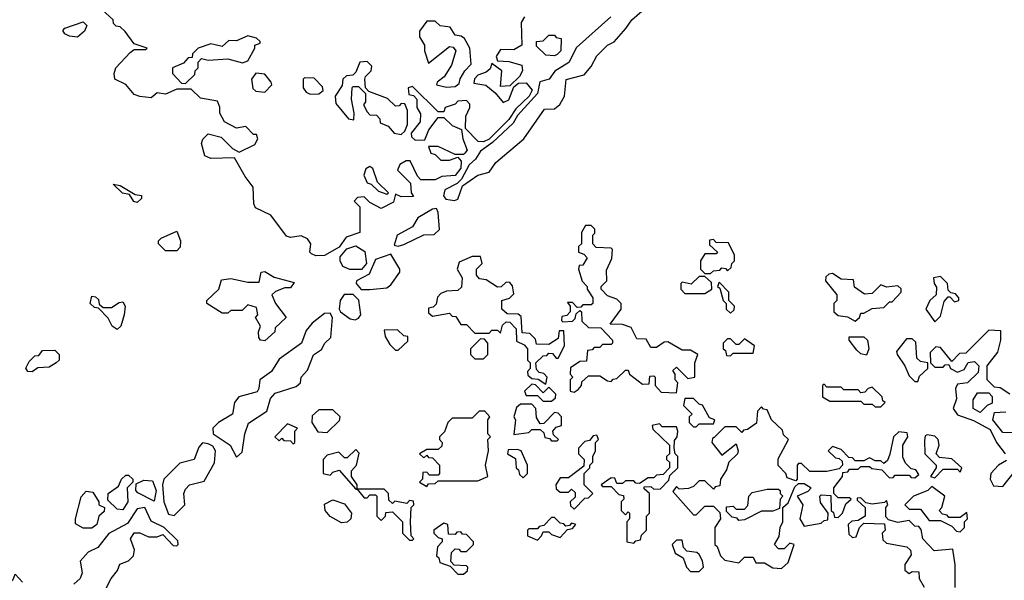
# Model space of a CAD drawing. Extents: x 2737310 to 2869991, y 870230 to 1012730.
# Tile 175 of 256: x 2756921 to 2760390, y 964789 to 966765. Entities that reach past the tile are written whole.
import ezdxf

# ---------------------------------------------------------------- set-up
doc = ezdxf.new("R2010")
doc.units = 0

msp = doc.modelspace()

# ---------------------------------------------------------------- linework, layer by layer
at = {"layer": '0CON02XD'}
for points in [[(2757995, 965934), (2757965, 965932), (2757949.3, 965939.3), (2757943.3, 965945), (2757947.5, 965975), (2757935, 965992.5), (2757913, 966003), (2757875, 965996.7), (2757861.7, 966001.7), (2757806.4, 966076.4), (2757752.3, 966102.3), (2757746.4, 966116.4), (2757743.3, 966175), (2757715, 966212.5), (2757678.3, 966278.3), (2757595, 966275.8), (2757573.8, 966285), (2757561.7, 966328.3), (2757566.4, 966343.6), (2757585, 966362.5), (2757630.7, 966350.7), (2757670.7, 966310.7), (2757695, 966297.5), (2757750, 966325), (2757760, 966345), (2757755, 966360), (2757745, 966360), (2757718.3, 966388.3), (2757685, 966382.5), (2757642.5, 966405), (2757626.7, 966435), (2757626.7, 966456.7), (2757618.3, 966478.3), (2757558.3, 966488.3), (2757525, 966520), (2757475, 966520), (2757435, 966502.5), (2757405, 966507.5), (2757385, 966490), (2757344.1, 966494.1), (2757325, 966501.2), (2757295, 966536), (2757256.7, 966555), (2757253.8, 966575), (2757260, 966595), (2757310.7, 966649.3), (2757325, 966660), (2757365, 966660), (2757370, 966665), (2757325, 966680), (2757293, 966723), (2757275, 966740), (2757261.7, 966741.7), (2757251.7, 966751.7), (2757250, 966765), (2757210.7, 966800.7)], [(2759004, 966775), (2758883, 966667), (2758855.6, 966614.4), (2758806.1, 966583.9), (2758786.7, 966555), (2758754, 966546), (2758745.4, 966504.6), (2758675, 966427.5), (2758659.5, 966400.5), (2758587.4, 966332.6), (2758545, 966301.2), (2758526.8, 966273.2), (2758505, 966253.8), (2758477.7, 966202.3), (2758462.5, 966187.5), (2758418.8, 966165), (2758414.1, 966144.1), (2758422.5, 966132.5), (2758452.5, 966127.5), (2758465, 966132.5), (2758481.2, 966178.8), (2758535, 966216.7), (2758575, 966227.5), (2758598.3, 966261.7), (2758697.5, 966345), (2758770.7, 966449.3), (2758805, 966451.2), (2758824.1, 966465.9), (2758840, 966495), (2758846.1, 966553.9), (2758909.3, 966570.7), (2758935, 966600), (2758955, 966637.5), (2758992.5, 966675), (2759015, 966687.5), (2759056.1, 966733.9), (2759077.5, 966765), (2759112.5, 966795)], [(2757125, 966703.8), (2757096.4, 966706.4), (2757080, 966715), (2757073, 966727), (2757080, 966735), (2757145, 966757.5), (2757157.5, 966745), (2757150, 966725), (2757125, 966703.8)], [(2758700, 966775), (2758687.5, 966755), (2758690, 966675), (2758661.7, 966658.3), (2758615, 966660), (2758600, 966635), (2758605, 966620), (2758645, 966617.5), (2758690, 966605), (2758692.5, 966585), (2758682.5, 966565), (2758648.3, 966531.7), (2758615, 966530), (2758620, 966585), (2758585, 966610), (2758578.3, 966591.7), (2758565, 966580), (2758535, 966570), (2758523, 966557), (2758521.7, 966541.7), (2758563.6, 966533.6), (2758596.7, 966506.7), (2758625, 966472.5), (2758645, 966482.5), (2758661.7, 966528.3), (2758678.3, 966541.7), (2758705, 966542.5), (2758726.6, 966516.6), (2758715.6, 966495), (2758669.5, 966450.5), (2758645, 966412.9), (2758575, 966343.5), (2758555, 966334.4), (2758536, 966336), (2758491.7, 966381.7), (2758493.3, 966425), (2758507.5, 966455), (2758507, 966467), (2758495, 966480), (2758465, 966477.5), (2758455, 966467.5), (2758420, 966455), (2758415, 966440), (2758395, 966440), (2758305, 966530), (2758290, 966525), (2758291.7, 966501.7), (2758308.3, 966498.3), (2758320, 966485), (2758320, 966455), (2758333, 966433), (2758332.5, 966405), (2758300, 966365), (2758301.7, 966351.7), (2758315, 966340), (2758348.3, 966341.7), (2758363, 966377), (2758395, 966420), (2758415, 966420), (2758445, 966392.5), (2758478.3, 966378.3), (2758482.5, 966345), (2758497.5, 966305), (2758490, 966295), (2758485, 966290), (2758455, 966290), (2758395, 966317.5), (2758361.7, 966318.3), (2758370, 966295), (2758385, 966290), (2758405, 966270), (2758435, 966270), (2758465, 966280), (2758476.2, 966266.2), (2758475, 966241.2), (2758455, 966215.8), (2758408.3, 966211.7), (2758385, 966200), (2758335, 966200), (2758323, 966213), (2758297, 966267), (2758283, 966267), (2758260, 966255), (2758252.5, 966235), (2758298.3, 966188.3), (2758300, 966155), (2758308.3, 966141.7), (2758265, 966140), (2758245, 966150), (2758238.3, 966121.7), (2758195, 966100), (2758155, 966120), (2758135, 966140), (2758111.7, 966138.3), (2758100, 966125), (2758120, 966105), (2758120, 966015), (2758071.7, 965998.3), (2758046.7, 965963.3), (2757995, 965934)], [(2758425, 966527.5), (2758455, 966530), (2758470, 966540), (2758473, 966557), (2758490, 966585), (2758511.7, 966608.3), (2758507.5, 966665), (2758488.3, 966698.3), (2758477, 966707), (2758455, 966710), (2758438.3, 966738.3), (2758403, 966743), (2758385, 966760), (2758355, 966760), (2758330, 966725), (2758330, 966705), (2758347.5, 966675), (2758347.5, 966655), (2758361.7, 966611.7), (2758435, 966670), (2758448.3, 966668.3), (2758457.5, 966655), (2758442.5, 966605), (2758416.4, 966563.6), (2758392.5, 966545), (2758390, 966535), (2758425, 966527.5)], [(2757505, 966540), (2757538.3, 966571.7), (2757540, 966585), (2757550, 966595), (2757550, 966615), (2757561.7, 966628.3), (2757585, 966622.5), (2757655, 966627.5), (2757706.7, 966613.3), (2757725, 966620), (2757750, 966665), (2757750, 966675), (2757768.3, 966681.7), (2757768.3, 966688.3), (2757755, 966700), (2757725, 966707.5), (2757685, 966690), (2757658.3, 966691.7), (2757635, 966670), (2757595, 966680), (2757550, 966665), (2757530, 966645), (2757528.3, 966631.7), (2757515, 966630), (2757498.3, 966611.7), (2757460, 966595), (2757460, 966575), (2757491.7, 966541.7), (2757505, 966540)], [(2758805, 966637.5), (2758775, 966640), (2758741.7, 966671.7), (2758741.7, 966688.3), (2758765, 966690), (2758785, 966710), (2758805, 966710), (2758811.7, 966701.7), (2758828.3, 966698.3), (2758827.5, 966655), (2758815, 966642.5), (2758805, 966637.5)], [(2758265, 966360), (2758278.3, 966371.7), (2758287.5, 966395), (2758287.5, 966445), (2758278.3, 966468.3), (2758265, 966470), (2758258.3, 966461.7), (2758245, 966460), (2758217, 966487), (2758151.7, 966511.7), (2758140, 966525), (2758137.5, 966555), (2758140, 966565), (2758160, 966585), (2758161.7, 966601.7), (2758145, 966617.5), (2758120, 966615), (2758105, 966580), (2758095, 966570), (2758073, 966567), (2758060, 966555), (2758057, 966533), (2758032.5, 966495), (2758035, 966470), (2758080, 966415), (2758098.3, 966411.7), (2758100, 966435), (2758090, 966485), (2758092.5, 966525), (2758095, 966530), (2758115, 966530), (2758140, 966505), (2758140, 966475), (2758132.5, 966465), (2758145, 966440), (2758155, 966430), (2758178.3, 966428.3), (2758190, 966415), (2758191.7, 966401.7), (2758219.3, 966389.3), (2758240, 966365), (2758265, 966360)], [(2757785, 966510), (2757810, 966535), (2757807.5, 966545), (2757785, 966572.5), (2757753, 966577), (2757737.5, 966555), (2757743, 966523), (2757753, 966513), (2757785, 966510)], [(2757945, 966502.5), (2757975, 966503.3), (2757990, 966515), (2757988.3, 966528.3), (2757958.3, 966558.3), (2757925, 966560), (2757920, 966555), (2757920, 966525), (2757930, 966510), (2757945, 966502.5)], [(2758215, 966150), (2758220, 966155), (2758181.7, 966191.7), (2758165, 966240), (2758155, 966247.5), (2758140.7, 966239.3), (2758133.6, 966216.4), (2758145, 966190), (2758160, 966185), (2758185, 966160), (2758215, 966150)], [(2757335, 966120), (2757323.6, 966123.6), (2757308.3, 966148.3), (2757283, 966153), (2757250, 966185), (2757275, 966180), (2757328.3, 966148.3), (2757350, 966145), (2757350, 966135), (2757335, 966120)], [(2758255, 965966.7), (2758275, 965972), (2758345, 966006.7), (2758381.7, 966008.3), (2758400, 966025), (2758395.8, 966085.8), (2758389.5, 966099.5), (2758375, 966097.1), (2758323.5, 966066.5), (2758305.6, 966034.4), (2758250.8, 966005), (2758240.7, 965970.7), (2758255, 965966.7)], [(2757475, 965950), (2757435, 965950), (2757410, 965975), (2757410, 965985), (2757420, 965995), (2757475, 966020), (2757487.5, 965985), (2757487, 965963), (2757475, 965950)], [(2759235, 965450), (2759240, 965485), (2759230, 965495), (2759230, 965515), (2759221.7, 965528.3), (2759235, 965540), (2759275, 965500), (2759300, 965505), (2759300, 965555), (2759310, 965585), (2759285, 965600), (2759255, 965600), (2759205, 965630), (2759191.7, 965628.3), (2759165, 965610), (2759145, 965610), (2759128.3, 965638.3), (2759095, 965640), (2759075, 965680), (2759045, 965690), (2759001.7, 965691.7), (2759040, 965745), (2759040, 965765), (2759025, 965780), (2758991.7, 965791.7), (2758970, 965815), (2758970, 965825), (2758990, 965845), (2758988.3, 965881.7), (2759007, 965923), (2759010, 965955), (2759005, 965960), (2758951.7, 965961.7), (2758940, 965975), (2758940, 966005), (2758947, 966013), (2758947, 966027), (2758935, 966040), (2758915, 966040), (2758900, 966015), (2758900, 965975), (2758890, 965965), (2758890, 965945), (2758908.3, 965938.3), (2758920, 965925), (2758905, 965900), (2758891.7, 965898.3), (2758890, 965885), (2758903, 965843), (2758920, 965825), (2758920, 965815), (2758940, 965785), (2758940, 965765), (2758935, 965760), (2758905, 965760), (2758898.3, 965751.7), (2758885, 965750), (2758868.3, 965768.3), (2758851.7, 965768.3), (2758860, 965755), (2758860, 965735), (2758848.3, 965721.7), (2758831.7, 965718.3), (2758830, 965705), (2758835, 965700), (2758868.3, 965701.7), (2758878.3, 965711.7), (2758881.7, 965728.3), (2758895, 965740), (2758900, 965735), (2758901.7, 965701.7), (2758925, 965680), (2758968.3, 965678.3), (2759010, 965635), (2759010, 965625), (2759005, 965620), (2758975, 965620), (2758965, 965610), (2758945, 965610), (2758938.3, 965601.7), (2758921.7, 965598.3), (2758918.3, 965561.7), (2758895, 965560), (2758861.7, 965538.3), (2758860, 965515), (2758870, 965505), (2758860, 965495), (2758860, 965455), (2758875, 965452.5), (2758888.3, 965461.7), (2758900, 965475), (2758901.7, 965488.3), (2758925, 965510), (2758965, 965510), (2758991.7, 965491.7), (2759005, 965490), (2759011.7, 965498.3), (2759025, 965500), (2759055, 965530), (2759065, 965530), (2759070, 965515), (2759115, 965480), (2759138.3, 965481.7), (2759141.7, 965508.3), (2759155, 965510), (2759160, 965505), (2759160, 965475), (2759181.7, 965451.7), (2759235, 965450)], [(2759355, 965870), (2759365, 965880), (2759388.3, 965881.7), (2759395, 965890), (2759408.3, 965888.3), (2759415, 965880), (2759428.3, 965891.7), (2759430, 965905), (2759440, 965915), (2759440, 965935), (2759418.3, 965978.3), (2759375, 965980), (2759365, 965990), (2759351.7, 965988.3), (2759351.7, 965971.7), (2759380, 965945), (2759375, 965940), (2759335, 965940), (2759320, 965915), (2759320, 965885), (2759335, 965870), (2759355, 965870)], [(2758084, 965884), (2758060, 965895), (2758050, 965915), (2758050.7, 965929.3), (2758073.3, 965956.7), (2758105, 965967.5), (2758137.5, 965947.5), (2758142.9, 965905), (2758125, 965884.3), (2758084, 965884)], [(2758155, 965813.8), (2758215, 965820), (2758229.3, 965830.7), (2758260, 965875), (2758260, 965885), (2758228.8, 965938.8), (2758175, 965920), (2758152.1, 965867.9), (2758107.5, 965845), (2758106.7, 965835), (2758123.8, 965813.8), (2758155, 965813.8)], [(2758775, 965480), (2758780, 965505), (2758768.3, 965518.3), (2758751.7, 965521.7), (2758741.7, 965531.7), (2758740, 965555), (2758765, 965580), (2758778.3, 965581.7), (2758785, 965590), (2758798.3, 965588.3), (2758811.7, 965571.7), (2758818.3, 965571.7), (2758840, 965615), (2758838.3, 965668.3), (2758821.7, 965668.3), (2758818.3, 965641.7), (2758785, 965620), (2758741.7, 965621.7), (2758738.3, 965638.3), (2758718.3, 965658.3), (2758691.7, 965661.7), (2758688.3, 965718.3), (2758677.5, 965727.5), (2758638.3, 965728.3), (2758620, 965745), (2758620, 965775), (2758647, 965783), (2758661.7, 965798.3), (2758657, 965827), (2758648.3, 965838.3), (2758635, 965840), (2758617, 965823), (2758605, 965822.5), (2758565, 965847.5), (2758541.7, 965851.7), (2758530, 965865), (2758530, 965885), (2758550, 965905), (2758545, 965930), (2758515, 965930), (2758470, 965910), (2758462.5, 965885), (2758480, 965855), (2758478.3, 965821.7), (2758465, 965810), (2758425, 965807.5), (2758405, 965800), (2758393, 965787), (2758388.3, 965761.7), (2758378.3, 965751.7), (2758361.7, 965748.3), (2758361.7, 965731.7), (2758375, 965720), (2758435, 965730), (2758445, 965720), (2758458.3, 965718.3), (2758475, 965690), (2758495, 965690), (2758525, 965660), (2758575, 965660), (2758585, 965670), (2758605, 965670), (2758615, 965660), (2758621.7, 965688.3), (2758635, 965700), (2758648.3, 965698.3), (2758670, 965675), (2758671.7, 965631.7), (2758698.3, 965618.3), (2758710, 965605), (2758710, 965565), (2758720, 965555), (2758720, 965535), (2758710, 965525), (2758711.7, 965511.7), (2758725, 965500), (2758748.3, 965498.3), (2758775, 965480)], [(2757785, 965632.5), (2757770, 965635), (2757763.3, 965645), (2757762.5, 965665), (2757770, 965685), (2757752.5, 965715), (2757760, 965725), (2757755, 965750), (2757725, 965760), (2757705, 965740), (2757665, 965740), (2757655, 965730), (2757635, 965730), (2757580, 965765), (2757580, 965775), (2757622.5, 965815), (2757631.7, 965848.3), (2757665, 965852.5), (2757725, 965840), (2757765, 965840), (2757772.5, 965875), (2757785, 965877.5), (2757817.5, 965857.5), (2757888.3, 965838.3), (2757875, 965820), (2757855, 965820), (2757823, 965807), (2757810, 965795), (2757822.5, 965765), (2757860, 965715), (2757821.7, 965678.3), (2757820, 965665), (2757785, 965632.5)], [(2759335, 965800), (2759360, 965815), (2759358.3, 965838.3), (2759335, 965860), (2759315, 965860), (2759287, 965833), (2759255, 965840), (2759250, 965835), (2759250, 965815), (2759265, 965800), (2759335, 965800)], [(2759425, 965730), (2759438.3, 965741.7), (2759440, 965755), (2759420, 965775), (2759420, 965805), (2759385, 965840), (2759380, 965825), (2759388.3, 965818.3), (2759400, 965775), (2759410, 965765), (2759410, 965745), (2759425, 965730)], [(2759865, 965702.5), (2759880, 965715), (2759885, 965730), (2759895, 965730), (2759925, 965747.5), (2759965, 965750), (2759985, 965770), (2759995, 965770), (2760026.1, 965803.9), (2760026.1, 965816.1), (2760015, 965826.7), (2759975, 965822.5), (2759955, 965830), (2759925, 965800), (2759897, 965797), (2759861.7, 965821.7), (2759858.3, 965848.3), (2759815, 965850), (2759785, 965870), (2759771.7, 965868.3), (2759761.7, 965858.3), (2759760, 965845), (2759800, 965795), (2759800, 965775), (2759790, 965765), (2759790, 965735), (2759805, 965722.5), (2759837, 965717), (2759865, 965702.5)], [(2760145, 965700), (2760165, 965720), (2760178.3, 965771.7), (2760191.7, 965788.3), (2760198.3, 965788.3), (2760215, 965770), (2760230, 965775), (2760230, 965785), (2760218.3, 965798.3), (2760201.7, 965801.7), (2760191.7, 965811.7), (2760190, 965835), (2760165, 965860), (2760140, 965855), (2760142.5, 965835), (2760151.7, 965821.7), (2760150, 965795), (2760127.5, 965775), (2760113.3, 965745), (2760145, 965700)], [(2757265, 965672.5), (2757247.5, 965685), (2757233, 965713), (2757198.3, 965748.3), (2757185, 965750), (2757170, 965765), (2757175, 965790), (2757188.3, 965788.3), (2757198.3, 965778.3), (2757201.7, 965761.7), (2757215, 965750), (2757245, 965750), (2757271.7, 965768.3), (2757285, 965770), (2757292.5, 965755), (2757288.8, 965725), (2757277.5, 965685), (2757265, 965672.5)], [(2758103, 965707), (2758115, 965712.5), (2758122.5, 965725), (2758116, 965776), (2758096, 965796), (2758064.3, 965795.7), (2758050, 965775), (2758046.2, 965745), (2758051.2, 965735), (2758085, 965710), (2758103, 965707)], [(2757685, 965222.5), (2757705, 965240), (2757714.3, 965305), (2757727, 965343), (2757792.5, 965385), (2757805, 965430), (2757821.7, 965448.3), (2757895, 965472.5), (2757910, 965485), (2757912.5, 965505), (2757935, 965530), (2757956.7, 965583.3), (2757985, 965602.5), (2757996.7, 965625), (2758017.5, 965645), (2758023.8, 965715), (2758015, 965730), (2757995, 965728.8), (2757951.2, 965695), (2757930.3, 965669.7), (2757913.8, 965625), (2757835, 965568.8), (2757808.8, 965525), (2757766.7, 965495), (2757764.3, 965465), (2757757.4, 965452.6), (2757693.3, 965435), (2757678, 965415), (2757670.8, 965375), (2757621.2, 965345), (2757601.2, 965325), (2757603.3, 965305), (2757662.5, 965265), (2757685, 965222.5)], [(2758255, 965600), (2758288.3, 965631.7), (2758288.3, 965648.3), (2758275, 965650), (2758251.7, 965671.7), (2758205, 965670), (2758208.3, 965648.3), (2758225, 965620), (2758245, 965600), (2758255, 965600)], [(2760410, 965445), (2760375, 965467.5), (2760355, 965470), (2760330, 965495), (2760330, 965545), (2760367, 965593), (2760377.5, 965635), (2760378.3, 965668.3), (2760335, 965670), (2760255, 965590), (2760231.7, 965588.3), (2760205, 965560), (2760165, 965610), (2760148.3, 965611.7), (2760128.3, 965591.7), (2760130, 965555), (2760145, 965540), (2760175, 965540), (2760181.7, 965548.3), (2760195, 965550), (2760200, 965535), (2760225, 965522.5), (2760248.3, 965531.7), (2760263, 965557), (2760285, 965560), (2760300, 965545), (2760298.3, 965521.7), (2760260, 965485), (2760225, 965480), (2760217.5, 965465), (2760221.7, 965428.3), (2760210, 965395), (2760225, 965372.5), (2760281.7, 965351.7), (2760340, 965320), (2760362.5, 965275), (2760392.5, 965235)], [(2758555, 965570), (2758570, 965585), (2758570, 965625), (2758558.3, 965638.3), (2758545, 965640), (2758510, 965605), (2758510, 965585), (2758525, 965570), (2758555, 965570)], [(2759425, 965580), (2759435, 965590), (2759505, 965590), (2759510, 965615), (2759475, 965640), (2759455, 965620), (2759445, 965620), (2759425, 965640), (2759415, 965640), (2759400, 965625), (2759400, 965605), (2759408.3, 965598.3), (2759411.7, 965581.7), (2759425, 965580)], [(2759905, 965582.5), (2759885, 965586.7), (2759870.3, 965600.3), (2759843.3, 965635), (2759843.3, 965646.7), (2759895, 965646.7), (2759907.5, 965635), (2759913.3, 965605), (2759905, 965582.5)], [(2760085, 965490), (2760091.7, 965508.3), (2760120, 965535), (2760120, 965555), (2760095, 965560), (2760081.7, 965571.7), (2760078.3, 965628.3), (2760065, 965640), (2760045, 965640), (2760010, 965595), (2760012.5, 965585), (2760040, 965545), (2760055, 965510), (2760075, 965490), (2760085, 965490)], [(2756965, 965523.3), (2756950, 965525), (2756943, 965537), (2756955, 965560), (2756975, 965580), (2756988.3, 965581.7), (2757001.7, 965598.3), (2757045, 965600), (2757060, 965585), (2757060, 965565), (2757050, 965555), (2757025, 965540), (2756985, 965537.5), (2756965, 965523.3)], [(2758795, 965420), (2758808.3, 965431.7), (2758810, 965445), (2758785, 965470), (2758765, 965450), (2758738.3, 965478.3), (2758725, 965480), (2758700, 965455), (2758705, 965440), (2758745, 965440), (2758765, 965420), (2758795, 965420)], [(2759955, 965400), (2759970, 965415), (2759961.7, 965421.7), (2759960, 965435), (2759925, 965470), (2759910, 965465), (2759898.3, 965451.7), (2759885, 965450), (2759875, 965460), (2759825, 965460), (2759815, 965470), (2759765, 965470), (2759755, 965480), (2759750, 965475), (2759750, 965435), (2759775, 965420), (2759885, 965420), (2759895, 965410), (2759925, 965410), (2759935, 965400), (2759955, 965400)], [(2759305, 965330), (2759315, 965340), (2759365, 965340), (2759370, 965355), (2759351.7, 965361.7), (2759326.4, 965406.4), (2759315, 965410), (2759295, 965430), (2759265, 965430), (2759260, 965405), (2759290, 965375), (2759280, 965365), (2759280, 965345), (2759295, 965330), (2759305, 965330)], [(2760305, 965380), (2760280, 965395), (2760280, 965425), (2760295, 965450), (2760335, 965450), (2760347, 965437), (2760347, 965413), (2760330, 965405), (2760305, 965380)], [(2758005, 965310), (2758048.3, 965351.7), (2758050, 965365), (2758025, 965390), (2757975, 965390), (2757951.7, 965368.3), (2757950, 965345), (2757971.7, 965311.7), (2758005, 965310)], [(2758815, 965280), (2758820, 965285), (2758801.7, 965301.7), (2758800, 965315), (2758811.7, 965328.3), (2758830, 965335), (2758830, 965365), (2758818.3, 965378.3), (2758805, 965380), (2758768.3, 965341.7), (2758755, 965340), (2758742.5, 965362.5), (2758740, 965395), (2758725, 965410), (2758685, 965410), (2758671.7, 965398.3), (2758662.5, 965365), (2758667.5, 965355), (2758662.5, 965302.5), (2758715, 965310), (2758725, 965320), (2758755, 965320), (2758768.3, 965308.3), (2758771.7, 965291.7), (2758788.3, 965288.3), (2758795, 965280), (2758815, 965280)], [(2759605, 964830), (2759628.3, 964851.7), (2759650, 964915), (2759635, 964920), (2759615, 964900), (2759595, 964900), (2759580, 964915), (2759597, 964943), (2759600, 964975), (2759610, 964995), (2759610, 965045), (2759628.3, 965061.7), (2759651.7, 965118.3), (2759665, 965130), (2759685, 965130), (2759710, 965115), (2759698.3, 965101.7), (2759660, 965085), (2759680, 965055), (2759670, 965005), (2759685, 964980), (2759745, 964990), (2759755, 965000), (2759768.3, 965001.7), (2759770, 965025), (2759743, 965063), (2759740, 965085), (2759745, 965090), (2759778.3, 965088.3), (2759780, 965035), (2759788.3, 965028.3), (2759791.7, 965011.7), (2759805, 965010), (2759820, 965025), (2759831.7, 965058.3), (2759850, 965075), (2759845, 965080), (2759805, 965080), (2759790, 965095), (2759790, 965115), (2759820, 965155), (2759821.7, 965168.3), (2759838.3, 965171.7), (2759845, 965180), (2759875, 965180), (2759885, 965190), (2759915, 965190), (2759923, 965183), (2759958.3, 965178.3), (2759985, 965150), (2759998.3, 965151.7), (2760005, 965160), (2760055, 965160), (2760061.7, 965151.7), (2760075, 965150), (2760088.3, 965161.7), (2760078.3, 965178.3), (2760061.7, 965181.7), (2760041.7, 965201.7), (2760033, 965223), (2760032.5, 965265), (2760050, 965295), (2760048.3, 965308.3), (2760018.3, 965311.7), (2760000, 965295), (2759987, 965233), (2759978.3, 965211.7), (2759965, 965200), (2759955, 965210), (2759935, 965210), (2759915, 965220), (2759895, 965210), (2759865, 965210), (2759855, 965220), (2759841.7, 965221.7), (2759815, 965250), (2759785, 965260), (2759770, 965245), (2759795, 965220), (2759808.3, 965218.3), (2759818.3, 965208.3), (2759820, 965195), (2759808.3, 965181.7), (2759765, 965172.5), (2759705, 965172.5), (2759675, 965200), (2759665, 965200), (2759660, 965195), (2759660, 965145), (2759655, 965140), (2759625, 965150), (2759620, 965165), (2759593, 965193), (2759593, 965217), (2759630, 965285), (2759611.7, 965301.7), (2759608.3, 965318.3), (2759570, 965355), (2759555, 965390), (2759541.7, 965391.7), (2759535, 965400), (2759520, 965385), (2759517, 965343), (2759485, 965320), (2759471.7, 965318.3), (2759465, 965310), (2759445, 965330), (2759405, 965330), (2759368.3, 965291.7), (2759361.7, 965288.3), (2759360, 965275), (2759395, 965230), (2759445, 965270), (2759452.5, 965245), (2759450, 965235), (2759420, 965205), (2759411.7, 965178.3), (2759390, 965145), (2759388.3, 965121.7), (2759371.7, 965118.3), (2759365, 965110), (2759335, 965140), (2759315, 965140), (2759295, 965120), (2759277, 965113), (2759245, 965110), (2759235, 965120), (2759221.7, 965101.7), (2759295, 965020), (2759305, 965020), (2759335, 965050), (2759365, 965050), (2759388.3, 965028.3), (2759390, 965005), (2759370, 964975), (2759370, 964915), (2759378.3, 964908.3), (2759390, 964875), (2759405, 964860), (2759455, 964850), (2759475, 964870), (2759505, 964870), (2759515, 964850), (2759545, 964850), (2759575, 964832.5), (2759605, 964830)], [(2758355, 965120), (2758361.7, 965128.3), (2758385, 965130), (2758395, 965140), (2758535, 965140), (2758570, 965155), (2758562.5, 965195), (2758572.5, 965245), (2758570, 965285), (2758580, 965295), (2758570, 965305), (2758570, 965355), (2758577.5, 965365), (2758560, 965385), (2758540, 965385), (2758515, 965360), (2758445, 965360), (2758430, 965345), (2758418.3, 965311.7), (2758400, 965295), (2758400, 965285), (2758410, 965275), (2758408.3, 965261.7), (2758395, 965250), (2758355, 965250), (2758330, 965235), (2758345, 965220), (2758355, 965230), (2758361.7, 965221.7), (2758375, 965220), (2758400, 965195), (2758400, 965165), (2758395, 965160), (2758365, 965160), (2758355, 965170), (2758341.7, 965168.3), (2758340, 965145), (2758330, 965135), (2758355, 965120)], [(2760431.7, 965308.3), (2760385, 965310), (2760350, 965355), (2760355, 965380), (2760395, 965382.5)], [(2757885, 965270), (2757890, 965275), (2757890, 965315), (2757900, 965325), (2757865, 965340), (2757820, 965295), (2757835, 965280), (2757845, 965290), (2757851.7, 965281.7), (2757875, 965280), (2757885, 965270)], [(2759085, 964920), (2759091.7, 964928.3), (2759108.3, 964931.7), (2759111.7, 964948.3), (2759130, 964965), (2759130, 965015), (2759140, 965025), (2759140, 965095), (2759121.7, 965111.7), (2759121.7, 965118.3), (2759145, 965120), (2759155, 965110), (2759178.3, 965111.7), (2759208.3, 965141.7), (2759211.7, 965158.3), (2759240, 965185), (2759240, 965225), (2759230, 965235), (2759227.5, 965255), (2759228.3, 965281.7), (2759237.5, 965295), (2759240, 965315), (2759235, 965330), (2759185, 965330), (2759175, 965340), (2759150, 965335), (2759151.7, 965321.7), (2759210, 965265), (2759210, 965235), (2759200, 965225), (2759200, 965215), (2759210, 965205), (2759210, 965185), (2759188.3, 965161.7), (2759165, 965160), (2759155, 965150), (2759135, 965150), (2759105, 965130), (2759091.7, 965131.7), (2759085, 965140), (2759055, 965140), (2759045, 965130), (2759025, 965130), (2759018.3, 965148.3), (2759005, 965150), (2758970, 965125), (2758975, 965120), (2759005, 965120), (2759031.7, 965091.7), (2759048.3, 965088.3), (2759050, 965075), (2759040, 965065), (2759040, 965035), (2759055, 965020), (2759065, 965030), (2759070, 965025), (2759070, 965005), (2759060, 964995), (2759060, 964925), (2759085, 964920)], [(2758875, 965040), (2758911.7, 965078.3), (2758925, 965080), (2758940, 965095), (2758910, 965125), (2758910, 965165), (2758930, 965185), (2758930, 965195), (2758940, 965205), (2758940, 965225), (2758950, 965245), (2758950, 965275), (2758960, 965285), (2758955, 965300), (2758941.7, 965298.3), (2758928.3, 965281.7), (2758911.7, 965278.3), (2758890, 965255), (2758890, 965235), (2758910, 965215), (2758908.3, 965191.7), (2758855, 965150), (2758825, 965150), (2758810, 965125), (2758811.7, 965111.7), (2758825, 965100), (2758855, 965100), (2758865, 965110), (2758878.3, 965098.3), (2758878.3, 965081.7), (2758860, 965065), (2758861.7, 965051.7), (2758875, 965040)], [(2760145, 965150), (2760175, 965180), (2760225, 965180), (2760235, 965170), (2760240, 965185), (2760205, 965217.5), (2760161.7, 965221.7), (2760150, 965235), (2760160, 965265), (2760157.5, 965285), (2760145, 965296.7), (2760118.3, 965301.7), (2760111.7, 965298.3), (2760108.3, 965281.7), (2760110, 965235), (2760150, 965195), (2760150, 965185), (2760130, 965155), (2760145, 965150)], [(2757465, 965017.5), (2757502.5, 965055), (2757500, 965095), (2757505, 965110), (2757520, 965125), (2757571.7, 965138.3), (2757607.7, 965202.3), (2757611.2, 965245), (2757601.2, 965261.2), (2757585, 965270), (2757565, 965273.3), (2757552.1, 965257.9), (2757535.6, 965214.4), (2757485, 965201.2), (2757429.2, 965145), (2757424.4, 965125), (2757429.2, 965065), (2757445, 965022.5), (2757465, 965017.5)], [(2758110, 965110), (2758110, 965125), (2758090, 965155), (2758090, 965175), (2758107.5, 965195), (2758117.5, 965237.5), (2758105, 965250), (2758075, 965220), (2758065, 965220), (2758045, 965240), (2758005, 965230), (2757990, 965215), (2757990, 965165), (2758015, 965160), (2758025, 965170), (2758047, 965177), (2758105, 965110), (2758110, 965110)], [(2758695, 965150), (2758710, 965165), (2758710, 965195), (2758687.5, 965245), (2758675, 965250), (2758641.7, 965248.3), (2758640, 965235), (2758668.3, 965218.3), (2758670, 965185), (2758678.3, 965178.3), (2758681.7, 965161.7), (2758695, 965150)], [(2760398.3, 965211.7), (2760370, 965195), (2760342.5, 965165), (2760340, 965145), (2760351.7, 965121.7), (2760385, 965120), (2760425, 965170)], [(2757285, 965037.5), (2757265, 965040), (2757231.7, 965071.7), (2757232.5, 965095), (2757269.3, 965120.7), (2757280, 965145), (2757295, 965160), (2757305, 965160), (2757320, 965145), (2757320, 965135), (2757300, 965115), (2757302.5, 965065), (2757285, 965037.5)], [(2757395, 965067.5), (2757337, 965097), (2757330, 965105), (2757331.7, 965128.3), (2757358.3, 965141.7), (2757389.3, 965139.3), (2757402.5, 965105), (2757395, 965067.5)], [(2760235, 964960), (2760250, 964975), (2760250, 964995), (2760260, 965005), (2760258.3, 965028.3), (2760235, 965010), (2760195, 965010), (2760188.3, 965018.3), (2760171.7, 965021.7), (2760160, 965035), (2760170, 965045), (2760180, 965085), (2760135, 965120), (2760120, 965105), (2760070, 965085), (2760040, 965055), (2760055, 965040), (2760095, 965040), (2760125, 965000), (2760165, 965000), (2760205, 964980), (2760221.7, 964961.7), (2760235, 964960)], [(2757175, 964972.5), (2757145, 964972.5), (2757118.3, 964988.3), (2757117.5, 965005), (2757137.5, 965082.5), (2757155, 965102.5), (2757179.3, 965099.3), (2757200, 965065), (2757200, 965055), (2757220, 965045), (2757218.3, 965031.7), (2757200, 965015), (2757192.5, 964985), (2757175, 964972.5)], [(2758305, 964930), (2758310, 964935), (2758300, 964945), (2758297.5, 964995), (2758300, 965045), (2758310, 965055), (2758308.3, 965068.3), (2758295, 965070), (2758285, 965060), (2758242.5, 965067.5), (2758235, 965060), (2758221.7, 965071.7), (2758220, 965095), (2758205, 965110), (2758110, 965110), (2758135, 965080), (2758145, 965080), (2758155, 965090), (2758175, 965090), (2758180, 965085), (2758180, 965015), (2758195, 965000), (2758210, 965015), (2758211.7, 965028.3), (2758235, 965030), (2758270, 964995), (2758270, 964955), (2758295, 964930), (2758305, 964930)], [(2759455, 965000), (2759448.3, 965008.3), (2759431.7, 965011.7), (2759411.7, 965031.7), (2759411.7, 965048.3), (2759435, 965050), (2759445, 965040), (2759475, 965040), (2759487, 965053), (2759490, 965085), (2759501.7, 965098.3), (2759555, 965110), (2759595, 965110), (2759600, 965105), (2759600, 965095), (2759610, 965085), (2759600, 965075), (2759598.3, 965041.7), (2759575, 965032.5), (2759535, 965032.5), (2759475, 965002.5), (2759455, 965000)], [(2760217, 964763), (2760217, 964843), (2760208.3, 964898.3), (2760143, 964893), (2760102.5, 964935), (2760097.5, 964967.5), (2760088.3, 964978.3), (2760075, 964980), (2760055, 965000), (2760015, 964992.5), (2759981.7, 965001.7), (2759972.5, 965012.5), (2759972.5, 965045), (2759980, 965055), (2759975, 965070), (2759967.5, 965062.5), (2759925, 965057.5), (2759901.7, 965061.7), (2759885, 965080), (2759871.7, 965078.3), (2759871.7, 965071.7), (2759900, 965045), (2759900, 965015), (2759875, 965000), (2759853, 964997), (2759840, 964985), (2759841.7, 964951.7), (2759855, 964940), (2759868.3, 964941.7), (2759880, 964975), (2759895, 964990), (2759968.3, 964988.3), (2759970, 964965), (2759960, 964955), (2759961.7, 964931.7), (2759975, 964920), (2760047, 964907), (2760060, 964895), (2760061.7, 964878.3), (2760040, 964845), (2760040, 964825), (2760055, 964812.5), (2760065, 964820), (2760088.3, 964818.3), (2760090, 964795), (2760107.5, 964765)], [(2757217.5, 964745), (2757243.3, 964795), (2757266.1, 964823.9), (2757273.9, 964846.1), (2757305, 964857.5), (2757322.5, 964875), (2757326.1, 964896.1), (2757312, 964935), (2757324.2, 964955.8), (2757345, 964956.7), (2757375, 964942.5), (2757405, 964942.5), (2757425, 964950), (2757461.7, 964911.7), (2757475, 964910), (2757480, 964915), (2757478.3, 964928.3), (2757430, 964975), (2757385, 964996.7), (2757362.5, 965045), (2757335, 965041.2), (2757300.9, 964989.1), (2757235, 964953.3), (2757196.7, 964905), (2757162.5, 964887.5), (2757134.1, 964855.9), (2757141.4, 964815), (2757134.5, 964795.5), (2757112.5, 964775)], [(2758055, 964991.2), (2758015, 965013.8), (2757998, 965035), (2757995, 965056.7), (2758025, 965072.5), (2758065, 965058), (2758090, 965025), (2758088, 965005), (2758075, 964993.8), (2758055, 964991.2)], [(2758745, 964930), (2758760, 964945), (2758765, 964960), (2758785, 964960), (2758795, 964950), (2758825, 964940), (2758851.7, 964968.3), (2758868.3, 964971.7), (2758880, 964985), (2758865, 964990), (2758858.3, 964981.7), (2758845, 964980), (2758838.3, 964988.3), (2758825, 964990), (2758805, 965010), (2758795, 965010), (2758768.3, 964981.7), (2758751.7, 964978.3), (2758745, 964970), (2758715, 964970), (2758710, 964965), (2758710, 964945), (2758745, 964930)], [(2758485, 964810), (2758498.3, 964821.7), (2758500, 964835), (2758495, 964840), (2758451.7, 964841.7), (2758440, 964855), (2758443, 964887), (2758455, 964900), (2758468.3, 964898.3), (2758475, 964890), (2758495, 964890), (2758520, 964915), (2758520, 964925), (2758495, 964950), (2758481.7, 964951.7), (2758475, 964960), (2758461.7, 964958.3), (2758455, 964950), (2758431.7, 964951.7), (2758430, 964985), (2758415, 964990), (2758380, 964965), (2758380, 964955), (2758395, 964940), (2758410, 964935), (2758410, 964925), (2758393, 964907), (2758390, 964875), (2758398.3, 964868.3), (2758401.7, 964851.7), (2758438.3, 964838.3), (2758465, 964810), (2758485, 964810)], [(2759315, 964820), (2759330, 964835), (2759327, 964857), (2759315, 964880), (2759307, 964887), (2759271.7, 964891.7), (2759260, 964905), (2759255, 964930), (2759235, 964930), (2759220, 964915), (2759230, 964885), (2759258.3, 964868.3), (2759270, 964835), (2759285, 964820), (2759315, 964820)], [(2756885, 964780), (2756898.3, 964791.7), (2756905, 964810), (2756931.7, 964781.7)]]:
    msp.add_lwpolyline(points, dxfattribs=at)

doc.saveas('drawing.dxf')
